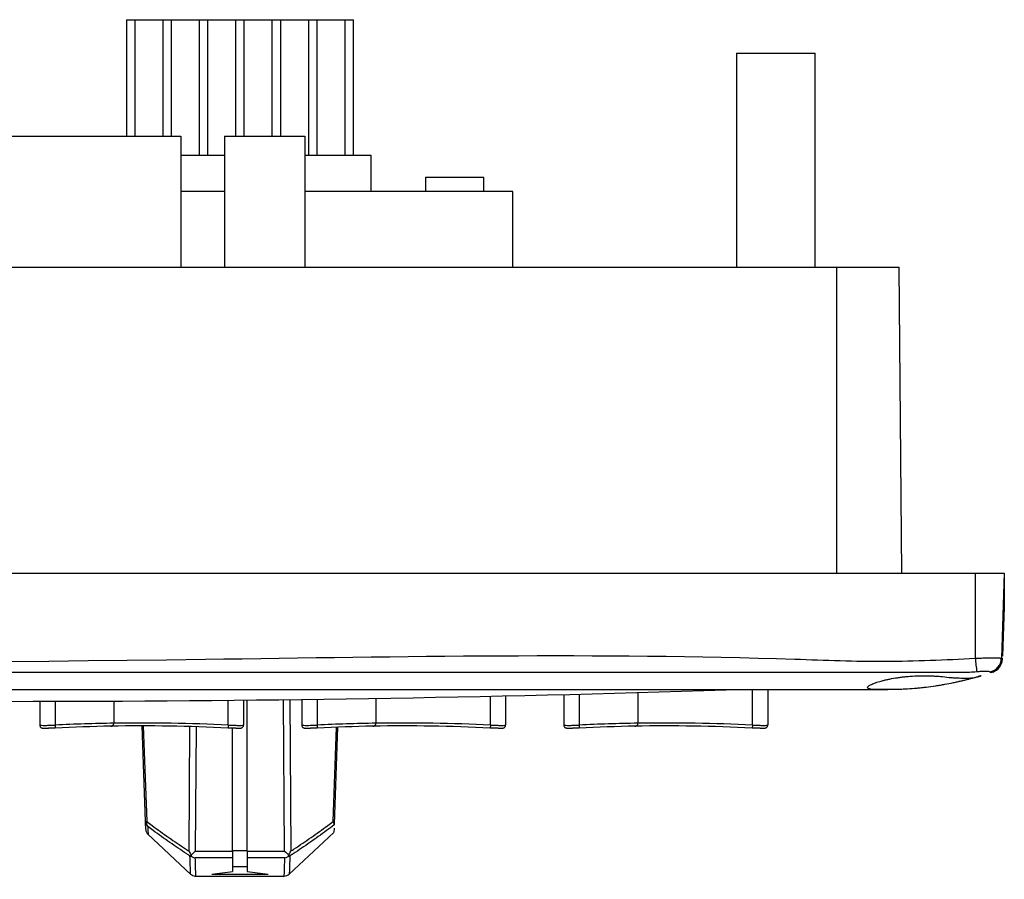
# Model space of a CAD drawing. Header units: millimetres. Extents: x 7205 to 9529, y -660 to 140.
# Tile 12 of 193: x 7603 to 7671, y -631 to -572. Entities that reach past the tile are written whole.
import ezdxf

# ---------------------------------------------------------------- set-up
doc = ezdxf.new("R2010")
doc.units = ezdxf.units.MM
doc.header["$LTSCALE"] = 3

msp = doc.modelspace()

# ---------------------------------------------------------------- linework, layer by layer
at = {"linetype": 'Continuous', "lineweight": 30}
for p, q in [((7610.321, -572.287), (7610.321, -580.287)), ((7610.321, -572.287), (7610.921, -572.287)), ((7610.921, -580.287), (7610.921, -572.287)), ((7610.921, -572.287), (7612.821, -572.287)), ((7612.821, -572.287), (7612.821, -580.287)), ((7612.821, -572.287), (7613.421, -572.287)), ((7613.421, -580.287), (7613.421, -572.287)), ((7613.421, -572.287), (7615.321, -572.287)), ((7615.321, -572.287), (7615.321, -581.587)), ((7615.321, -572.287), (7615.921, -572.287)), ((7615.921, -581.587), (7615.921, -572.287)), ((7615.921, -572.287), (7617.821, -572.287)), ((7617.821, -572.287), (7617.821, -580.287)), ((7617.821, -572.287), (7618.421, -572.287)), ((7618.421, -580.287), (7618.421, -572.287)), ((7618.421, -572.287), (7620.321, -572.287)), ((7620.321, -572.287), (7620.321, -580.287)), ((7620.321, -572.287), (7620.921, -572.287)), ((7620.921, -580.287), (7620.921, -572.287)), ((7620.921, -572.287), (7622.821, -572.287)), ((7622.821, -572.287), (7622.821, -581.587)), ((7622.821, -572.287), (7623.421, -572.287)), ((7623.421, -581.587), (7623.421, -572.287)), ((7623.421, -572.287), (7625.321, -572.287)), ((7625.321, -572.287), (7625.321, -581.587)), ((7625.321, -572.287), (7625.921, -572.287)), ((7625.921, -581.587), (7625.921, -572.287)), ((7652.221, -574.587), (7652.221, -589.287)), ((7652.221, -574.587), (7657.621, -574.587)), ((7657.621, -589.287), (7657.621, -574.587)), ((7568.071, -580.287), (7614.071, -580.287)), ((7614.071, -580.287), (7614.071, -589.287)), ((7617.071, -580.287), (7617.071, -589.287)), ((7617.071, -580.287), (7622.571, -580.287)), ((7622.571, -580.287), (7622.571, -589.287)), ((7614.071, -581.587), (7617.071, -581.587)), ((7622.571, -581.587), (7627.121, -581.587)), ((7627.121, -581.587), (7627.121, -584.087)), ((7630.871, -583.087), (7630.871, -584.087)), ((7630.871, -583.087), (7634.871, -583.087)), ((7634.871, -584.087), (7634.871, -583.087)), ((7617.071, -584.087), (7614.071, -584.087)), ((7636.871, -584.087), (7622.571, -584.087)), ((7636.871, -589.287), (7636.871, -584.087)), ((7282.121, -589.287), (7659.121, -589.287)), ((7659.121, -589.287), (7663.39, -589.287)), ((7659.121, -610.287), (7659.121, -589.287)), ((7663.573, -610.287), (7663.39, -589.287)), ((7272.621, -610.287), (7668.621, -610.287)), ((7668.621, -610.287), (7668.621, -616.132)), ((7668.621, -610.287), (7670.621, -610.287)), ((7670.621, -610.287), (7670.417, -616.133)), ((7670.621, -610.587), (7670.61, -610.587)), ((7670.621, -610.587), (7670.621, -612.587)), ((7670.621, -612.587), (7670.502, -615.981)), ((7670.54, -612.587), (7670.621, -612.587)), ((7660.621, -618.287), (7473.614, -618.287)), ((7635.321, -620.719), (7635.321, -618.735)), ((7636.371, -618.712), (7636.371, -620.719)), ((7640.371, -618.618), (7640.371, -620.719)), ((7641.421, -618.592), (7641.421, -620.719)), ((7645.461, -618.484), (7645.461, -620.59)), ((7651.521, -618.303), (7651.521, -618.287)), ((7653.321, -620.719), (7653.321, -618.287)), ((7654.371, -618.287), (7654.371, -620.719)), ((7662.621, -618.287), (7660.621, -618.287)), ((7604.371, -619.086), (7604.371, -620.719)), ((7605.421, -619.084), (7605.421, -620.719)), ((7609.461, -619.071), (7609.461, -620.59)), ((7617.321, -620.719), (7617.321, -619.014)), ((7618.371, -619.004), (7618.371, -620.719)), ((7618.621, -629.376), (7618.621, -619.001)), ((7621.19, -629.376), (7621.123, -618.973)), ((7621.542, -618.968), (7621.609, -629.374)), ((7622.371, -618.957), (7622.371, -620.719)), ((7623.421, -618.943), (7623.421, -620.719)), ((7627.461, -618.883), (7627.461, -620.59)), ((7605.421, -620.719), (7605.43, -620.919)), ((7611.636, -627.343), (7611.407, -620.775)), ((7611.487, -620.775), (7611.717, -627.343)), ((7617.321, -620.719), (7617.311, -620.919)), ((7623.421, -620.719), (7623.43, -620.919)), ((7635.321, -620.719), (7635.311, -620.919)), ((7641.421, -620.719), (7641.43, -620.919)), ((7653.321, -620.719), (7653.311, -620.919)), ((7614.632, -629.374), (7614.688, -620.82)), ((7615.107, -620.832), (7615.051, -629.376)), ((7617.621, -629.376), (7617.621, -620.931)), ((7624.525, -627.343), (7624.751, -620.862)), ((7624.832, -620.859), (7624.599, -627.523)), ((7624.599, -627.523), (7624.597, -627.576)), ((7611.796, -628.214), (7614.751, -630.969)), ((7621.49, -630.97), (7624.579, -628.089)), ((7624.59, -627.787), (7624.58, -628.062)), ((7615.051, -629.376), (7617.621, -629.376)), ((7617.621, -629.339), (7618.621, -629.339)), ((7617.621, -629.376), (7617.621, -629.829)), ((7618.621, -629.376), (7621.19, -629.376)), ((7618.621, -629.376), (7618.621, -629.829)), ((7617.621, -629.829), (7615.033, -629.829)), ((7617.621, -629.829), (7617.621, -630.765)), ((7621.209, -629.829), (7618.621, -629.829)), ((7618.621, -629.829), (7618.621, -630.765)), ((7618.621, -630.446), (7617.621, -630.446)), ((7615.074, -631.087), (7621.167, -631.087)), ((7616.187, -630.947), (7620.055, -630.947))]:
    msp.add_line(p, q, dxfattribs=at)
at = {"linetype": 'Continuous', "lineweight": 30, "flags": 128}
for points in [[(7667.745, -617.103), (7667.745, -617.103), (7665.745, -617.103), (7657.745, -617.103), (7625.745, -617.104), (7497.745, -617.109), (7402.224, -617.108)], [(7669.736, -617.108), (7669.737, -617.108), (7669.735, -617.107), (7669.735, -617.106), (7669.735, -617.106), (7669.735, -617.106)]]:
    msp.add_lwpolyline(points, dxfattribs=at)
at = {"linetype": 'Continuous', "lineweight": 30}
for centre, radius, start, end in [((7764.057, -605.546), 96.022, 186.32909, 186.89021), ((7669.423, -616.096), 0.995, 282.51146, 357.87376), ((7669.503, -616.078), 0.995, 283.03257, 357.88841), ((7669.415, -616.162), 1, 288.76595, 358), ((7669.496, -616.134), 1, 288.99212, 355.85075), ((7602.371, 922.015), 1541.102, 268.172369, 271.827631), ((7611.371, -743.299), 122.724, 90.89154, 92.77894), ((7611.371, -743.299), 122.524, 90.9888, 92.77894), ((7611.371, -743.299), 122.524, 87.22106, 90.99222), ((7611.371, -743.299), 122.724, 87.22106, 90.89154), ((7629.371, -743.299), 122.724, 90.89154, 92.77894), ((7629.371, -743.299), 122.524, 90.9888, 92.77894), ((7629.371, -743.299), 122.524, 87.22106, 90.99222), ((7629.371, -743.299), 122.724, 87.22106, 90.89154), ((7647.371, -743.299), 122.724, 90.89154, 92.77894), ((7647.371, -743.299), 122.524, 90.9888, 92.77894), ((7647.371, -743.299), 122.524, 87.22106, 90.99222), ((7647.371, -743.299), 122.724, 87.22106, 90.89154), ((7611.676, -626.476), 0.868, 267.33268, 272.66732), ((7612.129, -627.325), 0.493, 182.04733, 227.34462), ((7612.1, -627.438), 0.395, 166.13145, 219.31181), ((7612.155, -627.864), 0.5, 181.99999, 226.1522), ((7615.074, -630.587), 0.5, 226.97361, 270.00109), ((7621.167, -630.587), 0.5, 269.97222, 312.99053)]:
    msp.add_arc(centre, radius, start, end, dxfattribs=at)
for centre, major_axis, ratio, start_param, end_param in [((7615.051, -629.339), (0.503, 0.5), 0.036975, 4.086389, 4.675669), ((7621.19, -629.339), (0.503, -0.5), 0.036975, 4.749109, 5.338389), ((7613.409, -570.227), (0, 60.86), 0.673462, 3.209424, 3.244542), ((7622.833, -570.227), (0, 60.86), 0.673462, 3.038643, 3.073761)]:
    msp.add_ellipse(centre, major_axis=major_axis, ratio=ratio, start_param=start_param, end_param=end_param, dxfattribs=at)
for points, knots in [([(7400.821, -616.196), (7415.15, -616.184), (7486.795, -616.127), (7571.93, -617.119), (7644.815, -615.71), (7662.435, -616.425), (7666.561, -616.229), (7668.621, -616.132)], [0, 0, 0, 0, 0.160516, 0.80258, 0.953752, 0.976909, 1, 1, 1, 1]), ([(7668.621, -616.132), (7668.67, -616.129), (7668.768, -616.125), (7668.915, -616.119), (7669.063, -616.113), (7669.207, -616.109), (7669.346, -616.105), (7669.48, -616.102), (7669.609, -616.1), (7669.731, -616.099), (7669.845, -616.098), (7669.95, -616.098), (7670.047, -616.099), (7670.162, -616.101), (7670.255, -616.105), (7670.326, -616.11), (7670.374, -616.115), (7670.41, -616.123), (7670.414, -616.13), (7670.417, -616.133)], [0, 0, 0, 0, 0.052059, 0.104473, 0.158004, 0.211921, 0.26409, 0.316615, 0.370266, 0.424306, 0.476377, 0.528804, 0.58235, 0.636282, 0.740913, 0.794005, 0.847854, 0.923378, 1, 1, 1, 1]), ([(7669.021, -617.335), (7669.018, -617.335), (7669.01, -617.338), (7668.936, -617.361), (7668.812, -617.396), (7668.655, -617.446), (7668.448, -617.475), (7668.196, -617.487), (7667.916, -617.493), (7667.598, -617.489), (7667.248, -617.474), (7666.879, -617.45), (7666.486, -617.397), (7666.074, -617.362), (7665.65, -617.336), (7665.214, -617.326), (7664.783, -617.332), (7664.362, -617.348), (7663.952, -617.379), (7663.561, -617.423), (7663.182, -617.474), (7662.827, -617.537), (7662.501, -617.607), (7662.194, -617.681), (7661.923, -617.76), (7661.697, -617.839), (7661.551, -617.898), (7661.429, -617.955), (7661.333, -618.009), (7661.266, -618.06), (7661.214, -618.121), (7661.219, -618.172), (7661.281, -618.213), (7661.379, -618.245), (7661.53, -618.268), (7661.731, -618.278), (7661.961, -618.283), (7662.236, -618.285), (7662.55, -618.284), (7662.89, -618.283), (7663.265, -618.278), (7663.663, -618.263), (7664.073, -618.24), (7664.499, -618.208), (7664.931, -618.165), (7665.362, -618.116), (7665.791, -618.057), (7666.209, -617.991), (7666.619, -617.92), (7667.012, -617.843), (7667.378, -617.764), (7667.639, -617.705), (7667.883, -617.647), (7668.109, -617.59), (7668.314, -617.536), (7668.554, -617.471), (7668.747, -617.416), (7668.877, -617.377), (7668.964, -617.352), (7669.014, -617.337), (7669.019, -617.335), (7669.021, -617.335)], [0, 0, 0, 0, 0.0129497, 0.0393149, 0.0527621, 0.0657112, 0.0920437, 0.1054704, 0.1183165, 0.1444427, 0.1577545, 0.1706077, 0.1967535, 0.210067, 0.223058, 0.2495088, 0.2630042, 0.2756048, 0.3012292, 0.3142805, 0.3270112, 0.3528789, 0.366041, 0.379237, 0.4060565, 0.4197092, 0.4332253, 0.4468358, 0.4607465, 0.4747625, 0.4881593, 0.515428, 0.5293368, 0.5424181, 0.5690358, 0.5826065, 0.5955205, 0.6217756, 0.6351465, 0.6482364, 0.6748624, 0.6884334, 0.7014437, 0.7279101, 0.7413976, 0.7543708, 0.7807468, 0.7941777, 0.8073631, 0.834164, 0.8478085, 0.8612828, 0.87485, 0.888712, 0.9026772, 0.9161271, 0.9435103, 0.9574838, 0.9679872, 0.9892369, 1, 1, 1, 1]), ([(7668.729, -617.066), (7668.399, -617.094), (7668.069, -617.121), (7667.745, -617.103), (7667.745, -617.103)], [0, 0, 0, 0, 0.99994, 1, 1, 1, 1]), ([(7669.638, -617.067), (7669.629, -617.061), (7669.607, -617.046), (7669.486, -617.035), (7669.282, -617.033), (7669.021, -617.042), (7668.826, -617.058), (7668.729, -617.066)], [0, 0, 0, 0, 0.149857, 0.362015, 0.576795, 0.790749, 1, 1, 1, 1]), ([(7669.735, -617.106), (7669.735, -617.106), (7669.675, -617.126), (7669.657, -617.097), (7669.638, -617.067)], [0, 0, 0, 0, 0.000059, 1, 1, 1, 1]), ([(7604.373, -620.723), (7604.372, -620.728), (7604.369, -620.757), (7604.387, -620.806), (7604.422, -620.857), (7604.461, -620.89), (7604.497, -620.908), (7604.529, -620.919), (7604.567, -620.927), (7604.639, -620.934), (7604.764, -620.938), (7604.921, -620.935), (7604.973, -620.934)], [0, 0, 0, 0, 0.013187, 0.086174, 0.144312, 0.194813, 0.240248, 0.28492, 0.345818, 0.485175, 0.827171, 1, 1, 1, 1]), ([(7604.371, -620.719), (7604.382, -620.724), (7604.405, -620.732), (7604.586, -620.737), (7604.852, -620.736), (7605.147, -620.729), (7605.343, -620.722), (7605.421, -620.719)], [0, 0, 0, 0, 0.214469, 0.428995, 0.643256, 0.857374, 1, 1, 1, 1]), ([(7609.25, -620.793), (7609.266, -620.793), (7609.297, -620.792), (7609.339, -620.778), (7609.375, -620.757), (7609.409, -620.729), (7609.439, -620.688), (7609.458, -620.637), (7609.46, -620.604), (7609.461, -620.59)], [0, 0, 0, 0, 0.164121, 0.333024, 0.453567, 0.57697, 0.753139, 0.891728, 1, 1, 1, 1]), ([(7609.25, -620.793), (7609.282, -620.79), (7609.336, -620.785), (7609.401, -620.74), (7609.439, -620.688), (7609.458, -620.637), (7609.46, -620.604), (7609.461, -620.59)], [0, 0, 0, 0, 0.3324683, 0.5761434, 0.752657, 0.8915165, 1, 1, 1, 1]), ([(7617.321, -620.719), (7617.439, -620.724), (7617.674, -620.732), (7617.989, -620.737), (7618.226, -620.736), (7618.353, -620.729), (7618.366, -620.722), (7618.371, -620.719)], [0, 0, 0, 0, 0.214469, 0.428995, 0.643256, 0.857374, 1, 1, 1, 1]), ([(7617.847, -620.935), (7617.893, -620.936), (7618.032, -620.937), (7618.126, -620.933), (7618.193, -620.924), (7618.235, -620.913), (7618.284, -620.889), (7618.331, -620.846), (7618.365, -620.787), (7618.368, -620.741), (7618.369, -620.719)], [0, 0, 0, 0, 0.174811, 0.53255, 0.650768, 0.719899, 0.786608, 0.854462, 0.930523, 1, 1, 1, 1]), ([(7622.373, -620.723), (7622.372, -620.728), (7622.369, -620.757), (7622.387, -620.806), (7622.422, -620.857), (7622.461, -620.89), (7622.497, -620.908), (7622.529, -620.919), (7622.567, -620.927), (7622.639, -620.934), (7622.764, -620.938), (7622.921, -620.935), (7622.973, -620.934)], [0, 0, 0, 0, 0.013187, 0.086174, 0.144312, 0.194813, 0.240248, 0.28492, 0.345818, 0.485175, 0.827171, 1, 1, 1, 1]), ([(7622.371, -620.719), (7622.382, -620.724), (7622.405, -620.732), (7622.586, -620.737), (7622.852, -620.736), (7623.147, -620.729), (7623.343, -620.722), (7623.421, -620.719)], [0, 0, 0, 0, 0.214469, 0.428995, 0.643256, 0.857374, 1, 1, 1, 1]), ([(7627.25, -620.793), (7627.266, -620.793), (7627.297, -620.792), (7627.339, -620.778), (7627.375, -620.757), (7627.409, -620.729), (7627.439, -620.688), (7627.458, -620.637), (7627.46, -620.604), (7627.461, -620.59)], [0, 0, 0, 0, 0.164121, 0.333024, 0.453567, 0.57697, 0.753139, 0.891728, 1, 1, 1, 1]), ([(7627.25, -620.793), (7627.282, -620.79), (7627.336, -620.785), (7627.401, -620.74), (7627.439, -620.688), (7627.458, -620.637), (7627.46, -620.604), (7627.461, -620.59)], [0, 0, 0, 0, 0.3324683, 0.5761434, 0.752657, 0.8915165, 1, 1, 1, 1]), ([(7635.321, -620.719), (7635.439, -620.724), (7635.674, -620.732), (7635.989, -620.737), (7636.226, -620.736), (7636.353, -620.729), (7636.366, -620.722), (7636.371, -620.719)], [0, 0, 0, 0, 0.214469, 0.428995, 0.643256, 0.857374, 1, 1, 1, 1]), ([(7635.847, -620.935), (7635.893, -620.936), (7636.032, -620.937), (7636.126, -620.933), (7636.193, -620.924), (7636.235, -620.913), (7636.284, -620.889), (7636.331, -620.846), (7636.365, -620.787), (7636.368, -620.741), (7636.369, -620.719)], [0, 0, 0, 0, 0.174811, 0.53255, 0.650768, 0.719899, 0.786608, 0.854462, 0.930523, 1, 1, 1, 1]), ([(7640.373, -620.723), (7640.372, -620.728), (7640.369, -620.757), (7640.387, -620.806), (7640.422, -620.857), (7640.461, -620.89), (7640.497, -620.908), (7640.529, -620.919), (7640.567, -620.927), (7640.639, -620.934), (7640.764, -620.938), (7640.921, -620.935), (7640.973, -620.934)], [0, 0, 0, 0, 0.013187, 0.086174, 0.144312, 0.194813, 0.240248, 0.28492, 0.345818, 0.485175, 0.827171, 1, 1, 1, 1]), ([(7640.371, -620.719), (7640.382, -620.724), (7640.405, -620.732), (7640.586, -620.737), (7640.852, -620.736), (7641.147, -620.729), (7641.343, -620.722), (7641.421, -620.719)], [0, 0, 0, 0, 0.214469, 0.428995, 0.643256, 0.857374, 1, 1, 1, 1]), ([(7645.25, -620.793), (7645.266, -620.793), (7645.297, -620.792), (7645.339, -620.778), (7645.375, -620.757), (7645.409, -620.729), (7645.439, -620.688), (7645.458, -620.637), (7645.46, -620.604), (7645.461, -620.59)], [0, 0, 0, 0, 0.164121, 0.333024, 0.453567, 0.57697, 0.753139, 0.891728, 1, 1, 1, 1]), ([(7645.25, -620.793), (7645.282, -620.79), (7645.336, -620.785), (7645.401, -620.74), (7645.439, -620.688), (7645.458, -620.637), (7645.46, -620.604), (7645.461, -620.59)], [0, 0, 0, 0, 0.332468, 0.576143, 0.752657, 0.891517, 1, 1, 1, 1]), ([(7653.321, -620.719), (7653.439, -620.724), (7653.674, -620.732), (7653.989, -620.737), (7654.226, -620.736), (7654.353, -620.729), (7654.366, -620.722), (7654.371, -620.719)], [0, 0, 0, 0, 0.214469, 0.428995, 0.643256, 0.857374, 1, 1, 1, 1]), ([(7653.847, -620.935), (7653.893, -620.936), (7654.032, -620.937), (7654.126, -620.933), (7654.193, -620.924), (7654.235, -620.913), (7654.284, -620.889), (7654.331, -620.846), (7654.365, -620.787), (7654.368, -620.741), (7654.369, -620.719)], [0, 0, 0, 0, 0.174811, 0.53255, 0.650768, 0.719899, 0.786608, 0.854462, 0.930523, 1, 1, 1, 1]), ([(7605.43, -620.919), (7605.368, -620.922), (7605.212, -620.929), (7605.048, -620.934), (7604.976, -620.934), (7604.973, -620.935)], [0, 0, 0, 0, 0.392889, 0.9826, 1, 1, 1, 1]), ([(7617.847, -620.936), (7617.845, -620.936), (7617.78, -620.936), (7617.592, -620.931), (7617.405, -620.923), (7617.311, -620.919)], [0, 0, 0, 0, 0.016653, 0.508341, 1, 1, 1, 1]), ([(7623.43, -620.919), (7623.368, -620.922), (7623.212, -620.929), (7623.048, -620.934), (7622.976, -620.934), (7622.973, -620.935)], [0, 0, 0, 0, 0.392889, 0.9826, 1, 1, 1, 1]), ([(7635.847, -620.936), (7635.845, -620.936), (7635.78, -620.936), (7635.592, -620.931), (7635.405, -620.923), (7635.311, -620.919)], [0, 0, 0, 0, 0.016653, 0.508341, 1, 1, 1, 1]), ([(7641.43, -620.919), (7641.368, -620.922), (7641.212, -620.929), (7641.048, -620.934), (7640.976, -620.934), (7640.973, -620.935)], [0, 0, 0, 0, 0.392889, 0.9826, 1, 1, 1, 1]), ([(7653.847, -620.936), (7653.845, -620.936), (7653.78, -620.936), (7653.592, -620.931), (7653.405, -620.923), (7653.311, -620.919)], [0, 0, 0, 0, 0.0166526, 0.5083406, 1, 1, 1, 1]), ([(7611.654, -627.87), (7611.654, -627.854), (7611.653, -627.822), (7611.642, -627.508), (7611.636, -627.343)], [0, 0, 0, 0, 0.475445, 1, 1, 1, 1]), ([(7611.717, -627.343), (7611.841, -627.435), (7612.346, -627.808), (7613.235, -628.44), (7614.084, -629.015), (7614.551, -629.321), (7614.632, -629.374)], [0, 0, 0, 0, 0.128944, 0.522701, 0.9165252, 1, 1, 1, 1]), ([(7621.609, -629.374), (7621.691, -629.321), (7622.158, -629.015), (7623.007, -628.439), (7623.896, -627.808), (7624.4, -627.435), (7624.525, -627.343)], [0, 0, 0, 0, 0.083542, 0.477299, 0.871083, 1, 1, 1, 1]), ([(7624.599, -627.523), (7624.592, -627.479), (7624.582, -627.423), (7624.537, -627.359), (7624.525, -627.344), (7624.525, -627.343)], [0, 0, 0, 0, 0.753569, 0.986211, 1, 1, 1, 1]), ([(7614.692, -629.703), (7614.616, -629.654), (7614.155, -629.353), (7613.312, -628.783), (7612.424, -628.152), (7611.919, -627.78), (7611.795, -627.688)], [0, 0, 0, 0, 0.0776407, 0.4739473, 0.8702228, 1, 1, 1, 1]), ([(7611.795, -627.688), (7611.8, -627.853), (7611.812, -628.172), (7611.813, -628.204), (7611.813, -628.22)], [0, 0, 0, 0, 0.516613, 1, 1, 1, 1]), ([(7624.597, -627.576), (7624.423, -627.705), (7623.868, -628.116), (7622.929, -628.782), (7622.086, -629.353), (7621.625, -629.654), (7621.55, -629.703)], [0, 0, 0, 0, 0.173056, 0.549638, 0.926158, 1, 1, 1, 1]), ([(7614.632, -629.374), (7614.633, -629.376), (7614.668, -629.468), (7614.72, -629.558), (7614.772, -629.647)], [0, 0, 0, 0, 0.013842, 1, 1, 1, 1]), ([(7621.47, -629.647), (7621.521, -629.558), (7621.573, -629.468), (7621.609, -629.376), (7621.609, -629.374)], [0, 0, 0, 0, 0.986158, 1, 1, 1, 1]), ([(7614.692, -629.703), (7614.692, -629.704), (7614.72, -629.711), (7614.753, -629.713), (7614.786, -629.715)], [0, 0, 0, 0, 0.0174981, 1, 1, 1, 1]), ([(7614.733, -630.953), (7614.73, -630.843), (7614.725, -630.691), (7614.699, -629.918), (7614.692, -629.703)], [0, 0, 0, 0, 0.721833, 1, 1, 1, 1]), ([(7614.772, -629.647), (7614.773, -629.657), (7614.777, -629.681), (7614.782, -629.702), (7614.786, -629.715)], [0, 0, 0, 0, 0.401889, 1, 1, 1, 1]), ([(7614.786, -629.715), (7614.806, -629.73), (7614.884, -629.784), (7614.969, -629.816), (7615.032, -629.828), (7615.033, -629.829)], [0, 0, 0, 0, 0.261402, 0.987391, 1, 1, 1, 1]), ([(7615.033, -629.829), (7615.039, -630.036), (7615.064, -630.775), (7615.081, -631.306), (7615.074, -631.087), (7615.074, -631.087)], [0, 0, 0, 0, 0.279906, 0.999999, 1, 1, 1, 1]), ([(7621.167, -631.087), (7621.171, -630.976), (7621.176, -630.823), (7621.202, -630.045), (7621.209, -629.829)], [0, 0, 0, 0, 0.722426, 1, 1, 1, 1]), ([(7621.209, -629.829), (7621.21, -629.828), (7621.272, -629.816), (7621.357, -629.784), (7621.435, -629.73), (7621.456, -629.715)], [0, 0, 0, 0, 0.012609, 0.738598, 1, 1, 1, 1]), ([(7621.456, -629.715), (7621.459, -629.703), (7621.465, -629.681), (7621.468, -629.657), (7621.47, -629.647)], [0, 0, 0, 0, 0.592742, 1, 1, 1, 1]), ([(7621.456, -629.715), (7621.488, -629.713), (7621.521, -629.711), (7621.549, -629.704), (7621.55, -629.703)], [0, 0, 0, 0, 0.982502, 1, 1, 1, 1]), ([(7621.55, -629.703), (7621.543, -629.917), (7621.517, -630.69), (7621.512, -630.842), (7621.508, -630.953)], [0, 0, 0, 0, 0.275817, 1, 1, 1, 1])]:
    msp.add_open_spline(points, degree=3, knots=knots, dxfattribs=at)

doc.saveas('drawing.dxf')
